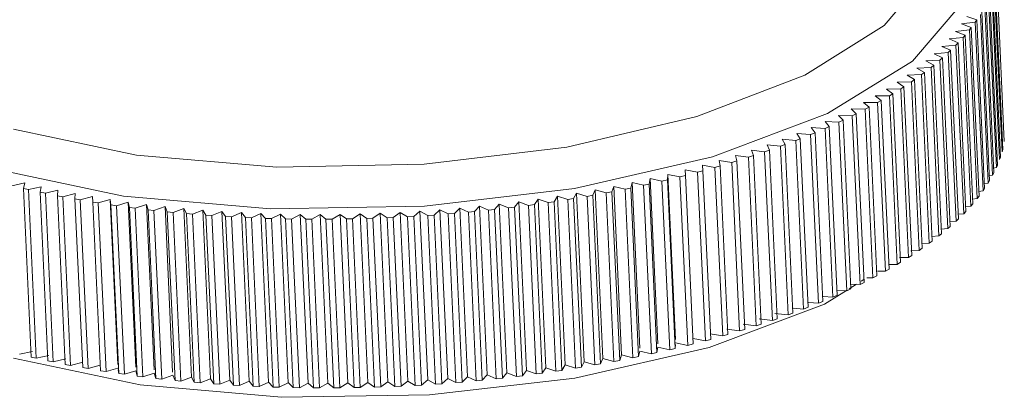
# Model space of a CAD drawing. Header units: millimetres. Extents: x 3925 to 5043, y -86 to 778.
# Tile 121 of 157: x 4809.9 to 4819.86, y 411.27 to 415.09. Entities that reach past the tile are written whole.
import ezdxf

# ---------------------------------------------------------------- set-up
doc = ezdxf.new("R2010")
doc.units = ezdxf.units.MM
doc.header["$LTSCALE"] = 46.255
doc.layers.add('140-154101-0DXF_CONTINUOUS_LINE', color=7, linetype='CONTINUOUS')

msp = doc.modelspace()

# ---------------------------------------------------------------- linework, layer by layer
at = {"layer": '140-154101-0DXF_CONTINUOUS_LINE', "color": 7, "linetype": 'Continuous', "lineweight": 0}
for p, q in [((4819.1105, 415.5849), (4818.6499, 415.0315)), ((4819.8645, 413.8571), (4819.7859, 415.5653)), ((4819.8419, 413.7537), (4819.7632, 415.4619)), ((4819.8482, 413.7778), (4819.7695, 415.486)), ((4819.8167, 413.6743), (4819.7381, 415.3826)), ((4819.8251, 413.6984), (4819.7464, 415.4067)), ((4818.9352, 414.6717), (4819.4343, 415.256)), ((4819.7586, 413.54), (4819.68, 415.2483)), ((4819.7848, 413.5951), (4819.7061, 415.3033)), ((4819.7952, 413.6192), (4819.7166, 415.3274)), ((4819.7007, 413.4373), (4819.6221, 415.1455)), ((4819.7152, 413.4612), (4819.6366, 415.1694)), ((4819.7461, 413.516), (4819.6675, 415.2243)), ((4819.5701, 415.0671), (4819.4306, 415.0485)), ((4819.5301, 415.0127), (4819.4306, 415.0485)), ((4819.5866, 415.0909), (4819.4838, 415.1252)), ((4819.5866, 415.0909), (4819.5701, 415.0671)), ((4819.6488, 413.3588), (4819.5701, 415.0671)), ((4819.6653, 413.3826), (4819.5866, 415.0909)), ((4819.5116, 414.9891), (4819.3709, 414.9722)), ((4819.467, 414.9351), (4819.3709, 414.9722)), ((4819.5301, 415.0127), (4819.5116, 414.9891)), ((4819.5902, 413.2808), (4819.5116, 414.9891)), ((4819.6087, 413.3045), (4819.5301, 415.0127)), ((4819.4465, 414.9116), (4819.305, 414.8965)), ((4819.3974, 414.858), (4819.305, 414.8965)), ((4819.3974, 414.858), (4819.375, 414.8348)), ((4819.476, 413.1498), (4819.3974, 414.858)), ((4819.467, 414.9351), (4819.4465, 414.9116)), ((4819.5251, 413.2034), (4819.4465, 414.9116)), ((4819.5456, 413.2269), (4819.467, 414.9351)), ((4819.2971, 414.7586), (4819.1542, 414.747)), ((4819.2392, 414.706), (4819.1542, 414.747)), ((4819.375, 414.8348), (4819.2327, 414.8214)), ((4819.3214, 414.7817), (4819.2327, 414.8214)), ((4819.3214, 414.7817), (4819.2971, 414.7586)), ((4819.3757, 413.0504), (4819.2971, 414.7586)), ((4819.4001, 413.0734), (4819.3214, 414.7817)), ((4819.4536, 413.1265), (4819.375, 414.8348)), ((4818.0748, 414.1426), (4818.9352, 414.6717)), ((4819.2129, 414.6832), (4819.0696, 414.6734)), ((4819.1507, 414.6312), (4819.0696, 414.6734)), ((4819.2392, 414.706), (4819.2129, 414.6832)), ((4819.2916, 412.975), (4819.2129, 414.6832)), ((4819.3178, 412.9978), (4819.2392, 414.706)), ((4819.1226, 414.6087), (4818.979, 414.6007)), ((4819.0561, 414.5574), (4818.979, 414.6007)), ((4819.0561, 414.5574), (4819.0261, 414.5351)), ((4819.1347, 412.8491), (4819.0561, 414.5574)), ((4819.1507, 414.6312), (4819.1226, 414.6087)), ((4819.2012, 412.9005), (4819.1226, 414.6087)), ((4819.2293, 412.923), (4819.1507, 414.6312)), ((4818.9237, 414.4625), (4818.78, 414.4582)), ((4818.8489, 414.4127), (4818.78, 414.4582)), ((4819.0261, 414.5351), (4818.8824, 414.5289)), ((4818.9555, 414.4845), (4818.8824, 414.5289)), ((4818.9555, 414.4845), (4818.9237, 414.4625)), ((4819.0023, 412.7543), (4818.9237, 414.4625)), ((4819.0341, 412.7763), (4818.9555, 414.4845)), ((4819.1048, 412.8269), (4819.0261, 414.5351)), ((4818.8154, 414.3911), (4818.6719, 414.3885)), ((4818.6719, 414.3885), (4818.7366, 414.342)), ((4818.7366, 414.342), (4818.7014, 414.3208)), ((4818.8152, 412.6338), (4818.7366, 414.342)), ((4818.8489, 414.4127), (4818.8154, 414.3911)), ((4818.894, 412.6829), (4818.8154, 414.3911)), ((4818.9276, 412.7044), (4818.8489, 414.4127)), ((4818.5817, 414.2518), (4818.439, 414.2529)), ((4818.439, 414.2529), (4818.4951, 414.2045)), ((4818.7014, 414.3208), (4818.5582, 414.3201)), ((4818.5582, 414.3201), (4818.6186, 414.2726)), ((4818.6186, 414.2726), (4818.5817, 414.2518)), ((4818.6603, 412.5435), (4818.5817, 414.2518)), ((4818.6973, 412.5644), (4818.6186, 414.2726)), ((4818.78, 412.6126), (4818.7014, 414.3208)), ((4816.909, 413.7026), (4818.0748, 414.1426)), ((4818.4565, 414.1841), (4818.3145, 414.187)), ((4818.3145, 414.187), (4818.3663, 414.1377)), ((4818.4951, 414.2045), (4818.4565, 414.1841)), ((4818.5351, 412.4759), (4818.4565, 414.1841)), ((4818.5737, 412.4963), (4818.4951, 414.2045)), ((4818.1904, 414.0531), (4818.05, 414.0596)), ((4818.05, 414.0596), (4818.0927, 414.0088)), ((4818.3258, 414.1177), (4818.1848, 414.1226)), ((4818.1848, 414.1226), (4818.2319, 414.0726)), ((4818.269, 412.3447), (4818.1904, 414.053)), ((4818.3106, 412.3644), (4818.2319, 414.0726)), ((4818.4044, 412.4096), (4818.3258, 414.1178)), ((4818.4449, 412.4295), (4818.3663, 414.1377)), ((4817.9484, 413.9467), (4817.9036, 413.9281)), ((4818.0494, 413.9897), (4817.9103, 413.9981)), ((4817.9103, 413.9981), (4817.9484, 413.9467)), ((4817.9484, 413.9467), (4818.027, 412.2384)), ((4818.0927, 414.0088), (4818.0494, 413.9897)), ((4818.128, 412.2815), (4818.0494, 413.9897)), ((4818.1713, 412.3006), (4818.0927, 414.0088)), ((4817.7531, 413.8681), (4817.6167, 413.8801)), ((4817.6167, 413.8801), (4817.6456, 413.8274)), ((4817.7994, 413.8862), (4817.7531, 413.8681)), ((4817.8317, 412.1599), (4817.7531, 413.8681)), ((4817.9036, 413.9281), (4817.7658, 413.9383)), ((4817.7658, 413.9383), (4817.7994, 413.8862)), ((4817.878, 412.1779), (4817.7994, 413.8862)), ((4817.9822, 412.2199), (4817.9036, 413.9281)), ((4815.4374, 413.8019), (4813.9919, 413.627)), ((4817.3054, 413.7691), (4817.4385, 413.7535)), ((4817.3054, 413.7691), (4817.325, 413.7154)), ((4817.4875, 413.7705), (4817.4385, 413.7535)), ((4817.5171, 412.0453), (4817.4385, 413.7535)), ((4817.4632, 413.8237), (4817.598, 413.8099)), ((4817.4632, 413.8237), (4817.4875, 413.7705)), ((4817.5661, 412.0623), (4817.4875, 413.7705)), ((4817.6456, 413.8274), (4817.598, 413.8099)), ((4817.6766, 412.1017), (4817.598, 413.8099)), ((4817.7243, 412.1192), (4817.6456, 413.8274)), ((4819.8419, 413.7537), (4819.8482, 413.7778)), ((4815.515, 413.3814), (4816.909, 413.7026)), ((4816.9777, 413.6654), (4817.1069, 413.6464)), ((4816.9777, 413.6654), (4816.9878, 413.611)), ((4817.1583, 413.6622), (4817.1069, 413.6464)), ((4817.1855, 411.9382), (4817.1069, 413.6464)), ((4817.1435, 413.7163), (4817.2747, 413.699)), ((4817.1435, 413.7163), (4817.1583, 413.6622)), ((4817.237, 411.954), (4817.1583, 413.6622)), ((4817.325, 413.7154), (4817.2747, 413.699)), ((4817.3534, 411.9908), (4817.2747, 413.699)), ((4817.4036, 412.0072), (4817.325, 413.7154)), ((4819.8167, 413.6743), (4819.8251, 413.6984)), ((4816.635, 413.5697), (4816.7598, 413.5473)), ((4816.635, 413.5697), (4816.6356, 413.5148)), ((4816.8135, 413.5619), (4816.7598, 413.5473)), ((4816.8384, 411.8391), (4816.7598, 413.5473)), ((4816.8081, 413.6166), (4816.9352, 413.5959)), ((4816.8081, 413.6166), (4816.8135, 413.5619)), ((4816.8921, 411.8536), (4816.8135, 413.5619)), ((4816.9878, 413.611), (4816.9352, 413.5959)), ((4817.0138, 411.8876), (4816.9352, 413.5959)), ((4817.0664, 411.9028), (4816.9878, 413.611)), ((4819.7501, 413.5891), (4819.7848, 413.5951)), ((4819.7848, 413.5951), (4819.7952, 413.6192)), ((4816.2788, 413.4823), (4816.2699, 413.4271)), ((4816.2788, 413.4823), (4816.3986, 413.4566)), ((4816.3559, 411.8084), (4816.2788, 413.4823)), ((4816.4544, 413.4698), (4816.3986, 413.4566)), ((4816.4772, 411.7484), (4816.3986, 413.4566)), ((4816.4585, 413.5249), (4816.4544, 413.4698)), ((4816.533, 411.7616), (4816.4544, 413.4698)), ((4816.4585, 413.5249), (4816.5809, 413.5009)), ((4816.5355, 411.8533), (4816.4585, 413.5249)), ((4816.6356, 413.5148), (4816.5809, 413.5009)), ((4816.6595, 411.7927), (4816.5809, 413.5009)), ((4816.7142, 411.8066), (4816.6356, 413.5148)), ((4819.7007, 413.4373), (4819.7152, 413.4612)), ((4819.7074, 413.5098), (4819.7461, 413.516)), ((4819.7461, 413.516), (4819.7585, 413.5399)), ((4809.9497, 413.4374), (4809.8183, 413.41)), ((4809.9344, 413.3822), (4809.9497, 413.4374)), ((4809.9858, 413.3704), (4809.9344, 413.3822)), ((4810.0131, 411.674), (4809.9344, 413.3822)), ((4810.1152, 413.3994), (4809.9858, 413.3704)), ((4810.0644, 411.6622), (4809.9858, 413.3704)), ((4810.1047, 413.3442), (4810.1152, 413.3994)), ((4810.1572, 413.3331), (4810.1047, 413.3442)), ((4810.1833, 411.636), (4810.1047, 413.3442)), ((4810.1572, 413.3331), (4810.2844, 413.3637)), ((4810.2787, 413.3086), (4810.2844, 413.3637)), ((4813.9948, 413.2017), (4815.515, 413.3814)), ((4815.7228, 413.3675), (4815.6997, 413.3124)), ((4815.7228, 413.3675), (4815.8341, 413.3372)), ((4815.8014, 411.6593), (4815.7228, 413.3675)), ((4815.8924, 413.3483), (4815.8341, 413.3372)), ((4815.9108, 413.4035), (4815.8924, 413.3483)), ((4815.971, 411.6401), (4815.8924, 413.3483)), ((4815.9108, 413.4035), (4816.025, 413.3747)), ((4815.9894, 411.6953), (4815.9108, 413.4035)), ((4816.0825, 413.3866), (4816.025, 413.3747)), ((4816.1036, 411.6665), (4816.025, 413.3747)), ((4816.0962, 413.4418), (4816.0825, 413.3866)), ((4816.1612, 411.6783), (4816.0825, 413.3866)), ((4816.0962, 413.4418), (4816.2133, 413.4145)), ((4816.1733, 411.7656), (4816.0962, 413.4418)), ((4816.2699, 413.4271), (4816.2133, 413.4145)), ((4816.2919, 411.7063), (4816.2133, 413.4145)), ((4816.3486, 411.7189), (4816.2699, 413.4271)), ((4819.6023, 413.3526), (4819.6488, 413.3588)), ((4819.6488, 413.3588), (4819.6653, 413.3826)), ((4819.6582, 413.431), (4819.7007, 413.4373)), ((4810.2358, 411.6249), (4810.1572, 413.3331)), ((4810.3323, 413.2982), (4810.2787, 413.3086)), ((4810.3573, 411.6003), (4810.2787, 413.3086)), ((4810.3323, 413.2982), (4810.4572, 413.3302)), ((4810.4109, 411.59), (4810.3323, 413.2982)), ((4810.4562, 413.2753), (4810.4572, 413.3302)), ((4810.5109, 413.2656), (4810.4562, 413.2753)), ((4810.5348, 411.567), (4810.4562, 413.2753)), ((4810.5109, 413.2656), (4810.6334, 413.2991)), ((4810.5895, 411.5574), (4810.5109, 413.2656)), ((4810.6372, 413.2444), (4810.6334, 413.2991)), ((4810.6928, 413.2355), (4810.6372, 413.2444)), ((4810.7158, 411.5361), (4810.6372, 413.2444)), ((4810.6928, 413.2355), (4810.8128, 413.2704)), ((4810.8898, 411.5991), (4810.8128, 413.2704)), ((4810.8213, 413.2159), (4810.8128, 413.2704)), ((4814.9491, 413.2469), (4814.9075, 413.1927)), ((4814.9491, 413.2469), (4815.0475, 413.2107)), ((4815.0277, 411.5387), (4814.9491, 413.2469)), ((4815.1453, 413.2735), (4815.1083, 413.2189)), ((4815.1453, 413.2735), (4815.2471, 413.2387)), ((4815.224, 411.5652), (4815.1453, 413.2735)), ((4815.3074, 413.2477), (4815.2471, 413.2387)), ((4815.3398, 413.3025), (4815.3074, 413.2477)), ((4815.386, 411.5394), (4815.3074, 413.2477)), ((4815.3398, 413.3025), (4815.4449, 413.2691)), ((4815.4185, 411.5942), (4815.3398, 413.3025)), ((4815.5046, 413.2788), (4815.4449, 413.2691)), ((4815.5235, 411.5609), (4815.4449, 413.2691)), ((4815.5322, 413.3337), (4815.5046, 413.2788)), ((4815.5832, 411.5706), (4815.5046, 413.2788)), ((4815.5324, 413.3338), (4815.6407, 413.3019)), ((4815.6111, 411.6256), (4815.5324, 413.3338)), ((4815.7193, 411.5937), (4815.6407, 413.3019)), ((4815.6997, 413.3124), (4815.6411, 413.302)), ((4815.7783, 411.6042), (4815.6997, 413.3124)), ((4815.9127, 411.6289), (4815.8341, 413.3372)), ((4819.5398, 413.2748), (4819.5902, 413.2808)), ((4819.5902, 413.2808), (4819.6087, 413.3045)), ((4810.7715, 411.5272), (4810.6928, 413.2355)), ((4810.8779, 413.2077), (4810.8213, 413.2159)), ((4810.9, 411.5077), (4810.8213, 413.2159)), ((4810.8779, 413.2077), (4810.9952, 413.2441)), ((4810.9565, 411.4995), (4810.8779, 413.2077)), ((4811.0085, 413.1899), (4810.9952, 413.2441)), ((4811.0723, 411.5705), (4810.9952, 413.2441)), ((4811.0659, 413.1825), (4811.0085, 413.1899)), ((4811.0871, 411.4817), (4811.0085, 413.1899)), ((4811.0659, 413.1825), (4811.1804, 413.2202)), ((4811.1445, 411.4743), (4811.0659, 413.1825)), ((4811.1984, 413.1664), (4811.1804, 413.2202)), ((4811.2576, 411.5443), (4811.1804, 413.2202)), ((4811.2566, 413.1597), (4811.1984, 413.1664)), ((4811.277, 411.4582), (4811.1984, 413.1664)), ((4811.2566, 413.1597), (4811.3682, 413.1988)), ((4811.3353, 411.4515), (4811.2566, 413.1597)), ((4811.3909, 413.1454), (4811.3682, 413.1988)), ((4811.4455, 411.5205), (4811.3682, 413.1988)), ((4811.4499, 413.1395), (4811.3909, 413.1454)), ((4811.4695, 411.4372), (4811.3909, 413.1454)), ((4811.4499, 413.1395), (4811.5584, 413.1798)), ((4811.5858, 413.1269), (4811.5584, 413.1798)), ((4811.637, 411.4716), (4811.5584, 413.1798)), ((4811.6454, 413.1218), (4811.7508, 413.1634)), ((4811.7828, 413.1111), (4811.7508, 413.1634)), ((4811.8294, 411.4551), (4811.7508, 413.1634)), ((4811.843, 413.1067), (4811.9451, 413.1494)), ((4811.9817, 413.0977), (4811.9451, 413.1494)), ((4812.0237, 411.4412), (4811.9451, 413.1494)), ((4812.4353, 413.1744), (4813.9948, 413.2017)), ((4813.8857, 413.0991), (4813.9494, 413.1509)), ((4813.9494, 413.1509), (4814.0291, 413.1083)), ((4814.028, 411.4426), (4813.9494, 413.1509)), ((4814.0917, 413.1127), (4814.1511, 413.1651)), ((4814.1511, 413.1651), (4814.2347, 413.1237)), ((4814.2297, 411.4568), (4814.1511, 413.1651)), ((4814.2971, 413.1289), (4814.3521, 413.1818)), ((4814.3521, 413.1818), (4814.4396, 413.1416)), ((4814.4307, 411.4736), (4814.3521, 413.1818)), ((4814.5017, 413.1476), (4814.4396, 413.1416)), ((4814.5017, 413.1476), (4814.5523, 413.201)), ((4814.5803, 411.4394), (4814.5017, 413.1476)), ((4814.5523, 413.201), (4814.6435, 413.1621)), ((4814.6309, 411.4928), (4814.5523, 413.201)), ((4814.7052, 413.1689), (4814.6435, 413.1621)), ((4814.7221, 411.4539), (4814.6435, 413.1621)), ((4814.7513, 413.2227), (4814.7052, 413.1689)), ((4814.7838, 411.4606), (4814.7052, 413.1689)), ((4814.7513, 413.2227), (4814.8462, 413.1852)), ((4814.83, 411.5145), (4814.7513, 413.2227)), ((4814.9075, 413.1927), (4814.8462, 413.1852)), ((4814.9248, 411.4769), (4814.8462, 413.1852)), ((4814.9861, 411.4844), (4814.9075, 413.1927)), ((4815.1083, 413.2189), (4815.0475, 413.2107)), ((4815.1261, 411.5025), (4815.0475, 413.2107)), ((4815.1869, 411.5107), (4815.1083, 413.2189)), ((4815.3257, 411.5305), (4815.2471, 413.2387)), ((4819.4536, 413.1265), (4819.476, 413.1498)), ((4819.4709, 413.1976), (4819.5251, 413.2034)), ((4819.5251, 413.2034), (4819.5456, 413.2269)), ((4811.5285, 411.4313), (4811.4499, 413.1395)), ((4811.6454, 413.1218), (4811.5858, 413.1269)), ((4811.6644, 411.4187), (4811.5858, 413.1269)), ((4811.724, 411.4136), (4811.6454, 413.1218)), ((4811.843, 413.1067), (4811.7828, 413.1111)), ((4811.8614, 411.4028), (4811.7828, 413.1111)), ((4811.9217, 411.3985), (4811.843, 413.1067)), ((4812.0425, 413.0942), (4811.9817, 413.0977)), ((4812.0603, 411.3895), (4811.9817, 413.0977)), ((4812.0425, 413.0942), (4812.1412, 413.138)), ((4812.1212, 411.386), (4812.0425, 413.0942)), ((4812.1824, 413.087), (4812.1412, 413.138)), ((4812.2198, 411.4298), (4812.1412, 413.138)), ((4812.2444, 413.0842), (4812.1824, 413.087)), ((4812.261, 411.3788), (4812.1824, 413.087)), ((4812.2438, 413.0843), (4812.3389, 413.1293)), ((4812.3224, 411.3761), (4812.2438, 413.0843)), ((4812.3846, 413.0789), (4812.3387, 413.1293)), ((4812.4174, 411.4211), (4812.3387, 413.1293)), ((4812.4457, 413.077), (4812.3846, 413.0789)), ((4812.4632, 411.3707), (4812.3846, 413.0789)), ((4812.4461, 413.0769), (4812.5376, 413.1228)), ((4812.5247, 411.3686), (4812.4461, 413.0769)), ((4812.588, 413.0734), (4812.538, 413.1227)), ((4812.6166, 411.4145), (4812.538, 413.1227)), ((4812.6501, 413.0723), (4812.588, 413.0734)), ((4812.6666, 411.3652), (4812.588, 413.0734)), ((4812.6501, 413.0723), (4812.7379, 413.1192)), ((4812.7287, 411.364), (4812.6501, 413.0723)), ((4812.7925, 413.0705), (4812.7379, 413.1192)), ((4812.8165, 411.411), (4812.7379, 413.1192)), ((4812.8548, 413.0702), (4812.7925, 413.0705)), ((4812.8711, 411.3623), (4812.7925, 413.0705)), ((4812.8548, 413.0702), (4812.9389, 413.1181)), ((4812.9335, 411.362), (4812.8548, 413.0702)), ((4812.9978, 413.0703), (4812.9389, 413.1181)), ((4813.0175, 411.4098), (4812.9389, 413.1181)), ((4813.0604, 413.0707), (4812.9978, 413.0703)), ((4813.0765, 411.3621), (4812.9978, 413.0703)), ((4813.0604, 413.0707), (4813.1405, 413.1195)), ((4813.139, 411.3625), (4813.0604, 413.0707)), ((4813.2038, 413.0727), (4813.1405, 413.1195)), ((4813.2191, 411.4113), (4813.1405, 413.1195)), ((4813.2665, 413.0739), (4813.2038, 413.0727)), ((4813.2824, 411.3644), (4813.2038, 413.0727)), ((4813.2665, 413.0739), (4813.3426, 413.1235)), ((4813.3451, 411.3657), (4813.2665, 413.0739)), ((4813.3426, 413.1235), (4813.4101, 413.0777)), ((4813.4212, 411.4153), (4813.3426, 413.1235)), ((4813.4729, 413.0797), (4813.4101, 413.0777)), ((4813.4887, 411.3694), (4813.4101, 413.0777)), ((4813.4729, 413.0797), (4813.5449, 413.1301)), ((4813.5515, 411.3715), (4813.4729, 413.0797)), ((4813.5449, 413.1301), (4813.6166, 413.0853)), ((4813.6235, 411.4218), (4813.5449, 413.1301)), ((4813.6794, 413.0881), (4813.6166, 413.0853)), ((4813.6952, 411.377), (4813.6166, 413.0853)), ((4813.6794, 413.0881), (4813.7473, 413.1392)), ((4813.758, 411.3799), (4813.6794, 413.0881)), ((4813.7473, 413.1392), (4813.823, 413.0955)), ((4813.8259, 411.431), (4813.7473, 413.1392)), ((4813.8857, 413.0991), (4813.823, 413.0955)), ((4813.9016, 411.3872), (4813.823, 413.0955)), ((4813.9643, 411.3909), (4813.8857, 413.0991)), ((4814.0917, 413.1127), (4814.0291, 413.1083)), ((4814.1078, 411.4001), (4814.0291, 413.1083)), ((4814.1703, 411.4045), (4814.0917, 413.1127)), ((4814.2971, 413.1289), (4814.2347, 413.1237)), ((4814.3134, 411.4154), (4814.2347, 413.1237)), ((4814.3757, 411.4206), (4814.2971, 413.1289)), ((4814.5182, 411.4334), (4814.4396, 413.1416)), ((4819.3139, 413.0454), (4819.3757, 413.0504)), ((4819.3757, 413.0504), (4819.4001, 413.0734)), ((4819.3956, 413.1211), (4819.4536, 413.1265)), ((4819.2261, 412.9705), (4819.2916, 412.975)), ((4819.2916, 412.975), (4819.3178, 412.9978)), ((4819.1048, 412.8269), (4819.1347, 412.8491)), ((4819.1321, 412.8966), (4819.2012, 412.9005)), ((4819.2012, 412.9005), (4819.2293, 412.923)), ((4818.917, 412.7517), (4819.0023, 412.7543)), ((4819.0023, 412.7543), (4819.0341, 412.7763)), ((4819.032, 412.8237), (4819.1048, 412.8269)), ((4818.8033, 412.6812), (4818.894, 412.6829)), ((4818.894, 412.6829), (4818.9276, 412.7044)), ((4818.6603, 412.5435), (4818.6973, 412.5644)), ((4818.6918, 412.6121), (4818.78, 412.6126)), ((4818.78, 412.6126), (4818.8152, 412.6338)), ((4818.4436, 412.4583), (4818.4163, 412.4414)), ((4818.4739, 412.4771), (4818.5351, 412.4759)), ((4818.5351, 412.4759), (4818.5737, 412.4963)), ((4818.5821, 412.5442), (4818.6603, 412.5435)), ((4818.2666, 412.3486), (4818.0448, 412.2112)), ((4818.1736, 412.3492), (4818.269, 412.3447)), ((4818.367, 412.4108), (4818.2937, 412.3654)), ((4818.3122, 412.4127), (4818.4044, 412.4096)), ((4818.03, 412.2874), (4818.128, 412.2815)), ((4818.128, 412.2815), (4818.1713, 412.3006)), ((4818.0448, 412.2112), (4816.8775, 411.7723)), ((4817.7286, 412.169), (4817.8317, 412.1599)), ((4817.8317, 412.1599), (4817.878, 412.1779)), ((4817.8816, 412.2273), (4817.9822, 412.2199)), ((4817.9822, 412.2199), (4818.027, 412.2384)), ((4817.5171, 412.0453), (4817.384, 412.0608)), ((4817.5171, 412.0453), (4817.5661, 412.0623)), ((4817.6766, 412.1017), (4817.5418, 412.1155)), ((4817.6766, 412.1017), (4817.7243, 412.1192)), ((4817.1855, 411.9382), (4817.0563, 411.9572)), ((4817.1855, 411.9382), (4817.237, 411.954)), ((4817.3534, 411.9908), (4817.2221, 412.0081)), ((4817.3534, 411.9908), (4817.4036, 412.0072)), ((4816.8384, 411.8391), (4816.7136, 411.8615)), ((4816.8384, 411.8391), (4816.8921, 411.8536)), ((4817.0138, 411.8876), (4816.8868, 411.9083)), ((4817.0138, 411.8876), (4817.0664, 411.9028)), ((4816.8775, 411.7723), (4815.5175, 411.4617)), ((4816.3486, 411.7189), (4816.3575, 411.774)), ((4816.4772, 411.7484), (4816.3575, 411.774)), ((4816.4772, 411.7484), (4816.533, 411.7616)), ((4816.533, 411.7616), (4816.536, 411.802)), ((4816.6595, 411.7927), (4816.5371, 411.8167)), ((4816.6595, 411.7927), (4816.7142, 411.8066)), ((4816.7142, 411.8066), (4816.7139, 411.8378)), ((4811.1169, 411.3916), (4809.8353, 411.6634)), ((4809.8969, 411.7018), (4810.0283, 411.7292)), ((4810.0131, 411.674), (4810.0644, 411.6622)), ((4810.0644, 411.6622), (4810.1938, 411.6912)), ((4810.363, 411.6555), (4810.2358, 411.6249)), ((4815.7783, 411.6042), (4815.8014, 411.6593)), ((4815.9127, 411.6289), (4815.8014, 411.6593)), ((4815.971, 411.6401), (4815.9894, 411.6953)), ((4816.1036, 411.6665), (4815.9894, 411.6953)), ((4816.1036, 411.6665), (4816.1612, 411.6783)), ((4816.1612, 411.6783), (4816.1748, 411.7336)), ((4816.2919, 411.7063), (4816.1748, 411.7336)), ((4816.2919, 411.7063), (4816.3486, 411.7189)), ((4810.1833, 411.636), (4810.2358, 411.6249)), ((4810.3573, 411.6003), (4810.4109, 411.59)), ((4810.5358, 411.622), (4810.4109, 411.59)), ((4810.5348, 411.567), (4810.5895, 411.5574)), ((4810.7121, 411.5909), (4810.5895, 411.5574)), ((4810.7138, 411.5659), (4810.7158, 411.5361)), ((4810.8915, 411.5622), (4810.7715, 411.5272)), ((4815.1869, 411.5107), (4815.224, 411.5652)), ((4815.3257, 411.5305), (4815.224, 411.5652)), ((4815.386, 411.5394), (4815.4185, 411.5942)), ((4815.5235, 411.5609), (4815.4185, 411.5942)), ((4815.5235, 411.5609), (4815.5832, 411.5706)), ((4815.5832, 411.5706), (4815.611, 411.6256)), ((4815.7193, 411.5937), (4815.6111, 411.6256)), ((4815.7196, 411.5938), (4815.7783, 411.6042)), ((4815.9127, 411.6289), (4815.971, 411.6401)), ((4810.7158, 411.5361), (4810.7715, 411.5272)), ((4810.8939, 411.5463), (4810.9, 411.5077)), ((4810.9, 411.5077), (4810.9565, 411.4995)), ((4811.0739, 411.5359), (4810.9565, 411.4995)), ((4811.0739, 411.5359), (4811.0871, 411.4817)), ((4811.0871, 411.4817), (4811.1445, 411.4743)), ((4811.2591, 411.512), (4811.1445, 411.4743)), ((4811.2591, 411.512), (4811.277, 411.4582)), ((4811.277, 411.4582), (4811.3353, 411.4515)), ((4811.4468, 411.4905), (4811.3353, 411.4515)), ((4811.4468, 411.4905), (4811.4695, 411.4372)), ((4811.637, 411.4716), (4811.5285, 411.4313)), ((4811.637, 411.4716), (4811.6644, 411.4187)), ((4811.8294, 411.4551), (4811.724, 411.4136)), ((4811.8294, 411.4551), (4811.8614, 411.4028)), ((4815.5175, 411.4617), (4814.045, 411.2903)), ((4814.2297, 411.4568), (4814.1703, 411.4045)), ((4814.3134, 411.4154), (4814.2297, 411.4568)), ((4814.4307, 411.4736), (4814.3757, 411.4206)), ((4814.5182, 411.4334), (4814.4307, 411.4736)), ((4814.6309, 411.4928), (4814.5803, 411.4394)), ((4814.7221, 411.4539), (4814.6309, 411.4928)), ((4814.7221, 411.4539), (4814.7838, 411.4606)), ((4814.7838, 411.4606), (4814.83, 411.5145)), ((4814.9248, 411.4769), (4814.83, 411.5145)), ((4814.9248, 411.4769), (4814.9861, 411.4844)), ((4814.9861, 411.4844), (4815.0277, 411.5387)), ((4815.1261, 411.5025), (4815.0277, 411.5387)), ((4815.1261, 411.5025), (4815.1869, 411.5107)), ((4815.3257, 411.5305), (4815.386, 411.5394)), ((4812.5483, 411.2662), (4811.1169, 411.3916)), ((4811.4695, 411.4372), (4811.5285, 411.4313)), ((4811.6644, 411.4187), (4811.724, 411.4136)), ((4811.8614, 411.4028), (4811.9217, 411.3985)), ((4812.0237, 411.4412), (4811.9217, 411.3985)), ((4812.0237, 411.4412), (4812.0603, 411.3895)), ((4812.0603, 411.3895), (4812.1212, 411.386)), ((4812.2198, 411.4298), (4812.1212, 411.386)), ((4812.2198, 411.4298), (4812.261, 411.3788)), ((4812.261, 411.3788), (4812.3232, 411.376)), ((4812.4176, 411.421), (4812.3224, 411.3761)), ((4812.417, 411.4212), (4812.4632, 411.3707)), ((4812.4632, 411.3707), (4812.5231, 411.3688)), ((4812.6162, 411.4146), (4812.5247, 411.3686)), ((4812.6174, 411.4143), (4812.6666, 411.3652)), ((4812.6666, 411.3652), (4812.7287, 411.364)), ((4812.8165, 411.411), (4812.7287, 411.364)), ((4812.8165, 411.411), (4812.8711, 411.3623)), ((4812.8711, 411.3623), (4812.9335, 411.362)), ((4813.0175, 411.4098), (4812.9335, 411.362)), ((4813.0175, 411.4098), (4813.0765, 411.3621)), ((4813.0765, 411.3621), (4813.139, 411.3625)), ((4813.2191, 411.4113), (4813.139, 411.3625)), ((4813.2191, 411.4113), (4813.2824, 411.3644)), ((4813.2824, 411.3644), (4813.3451, 411.3657)), ((4813.4212, 411.4153), (4813.3451, 411.3657)), ((4813.4887, 411.3694), (4813.4212, 411.4153)), ((4813.4887, 411.3694), (4813.5515, 411.3715)), ((4813.6235, 411.4218), (4813.5515, 411.3715)), ((4813.6952, 411.377), (4813.6235, 411.4218)), ((4813.6952, 411.377), (4813.758, 411.3799)), ((4813.8259, 411.431), (4813.758, 411.3799)), ((4813.9016, 411.3872), (4813.8259, 411.431)), ((4813.9016, 411.3872), (4813.9643, 411.3909)), ((4814.028, 411.4426), (4813.9643, 411.3909)), ((4814.1078, 411.4001), (4814.028, 411.4426)), ((4814.1078, 411.4001), (4814.1703, 411.4045)), ((4814.3134, 411.4154), (4814.3757, 411.4206)), ((4814.5182, 411.4334), (4814.5803, 411.4394)), ((4814.045, 411.2903), (4812.5483, 411.2662))]:
    msp.add_line(p, q, dxfattribs=at)
for points in [[(4818.6499, 415.0315), (4817.8452, 414.5287), (4816.7513, 414.1098), (4815.4374, 413.8019)], [(4818.1904, 414.0531), (4818.2045, 414.0595), (4818.2182, 414.0661), (4818.2319, 414.0726)], [(4818.3258, 414.1177), (4818.3391, 414.1244), (4818.3528, 414.131), (4818.3663, 414.1377)], [(4813.9919, 413.627), (4812.5014, 413.5982), (4811.0789, 413.7204), (4809.8337, 413.9838)], [(4809.6352, 413.5814), (4810.9466, 413.3037), (4812.4353, 413.1744)], [(4818.3108, 412.3644), (4818.2968, 412.3579), (4818.2831, 412.3513), (4818.269, 412.3447)], [(4818.4446, 412.4295), (4818.4314, 412.4227), (4818.4177, 412.4162), (4818.4044, 412.4096)]]:
    msp.add_lwpolyline(points, dxfattribs=at)

doc.saveas('drawing.dxf')
